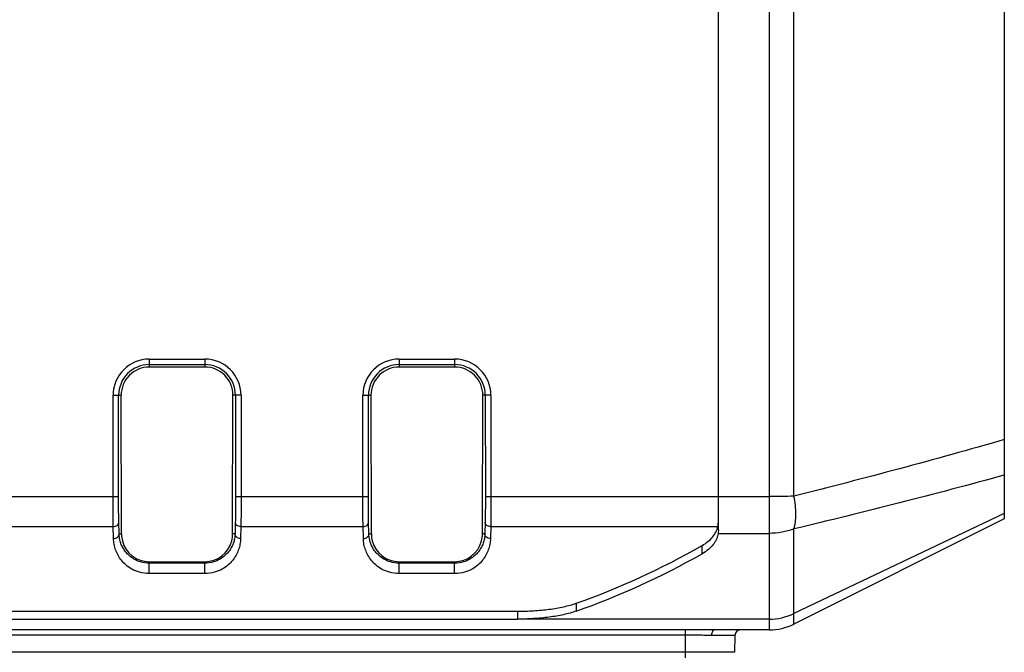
# Model space of a CAD drawing. Header units: millimetres. Extents: x 103 to 457, y -27 to 282.
# Tile 6 of 41: x 151 to 186, y 4 to 27. Entities that reach past the tile are written whole.
import ezdxf

# ---------------------------------------------------------------- set-up
doc = ezdxf.new("R2010")
doc.units = ezdxf.units.MM
doc.header["$LTSCALE"] = 23.1
doc.layers.add('00_COMPONENTS', color=7, linetype='CONTINUOUS')

msp = doc.modelspace()

# ---------------------------------------------------------------- linework, layer by layer
at = {"layer": '00_COMPONENTS'}
for p, q in [((177.54, 39.513), (177.54, 4.86)), ((186.012, 38.96), (186.012, 8.86)), ((178.435, 9.684), (178.435, 38.135)), ((175.712, 8.473), (175.712, 35.37)), ((155.212, 14.624), (155.212, 14.336)), ((155.212, 14.624), (157.212, 14.624)), ((157.212, 14.624), (157.212, 14.336)), ((164.212, 14.624), (164.212, 14.336)), ((164.212, 14.624), (166.212, 14.624)), ((166.212, 14.624), (166.212, 14.336)), ((155.212, 14.424), (157.212, 14.424)), ((157.212, 14.336), (155.212, 14.336)), ((164.212, 14.424), (166.212, 14.424)), ((166.212, 14.336), (164.212, 14.336)), ((153.906, 9.665), (153.908, 13.32)), ((153.908, 13.32), (154.199, 13.32)), ((154.106, 9.665), (154.108, 13.32)), ((154.212, 8.32), (154.199, 13.32)), ((158.213, 8.32), (158.226, 13.32)), ((158.517, 13.32), (158.226, 13.32)), ((158.317, 13.32), (158.319, 9.665)), ((158.517, 13.32), (158.519, 9.665)), ((162.906, 9.665), (162.908, 13.32)), ((162.908, 13.32), (163.199, 13.32)), ((163.106, 9.665), (163.108, 13.32)), ((163.212, 8.32), (163.199, 13.32)), ((167.213, 8.32), (167.226, 13.32)), ((167.517, 13.32), (167.226, 13.32)), ((167.317, 13.32), (167.319, 9.665)), ((167.517, 13.32), (167.519, 9.665)), ((149.319, 9.665), (153.906, 9.665)), ((153.906, 9.665), (154.106, 9.665)), ((158.319, 9.665), (162.906, 9.665)), ((162.906, 9.665), (163.106, 9.665)), ((167.319, 9.665), (177.54, 9.665)), ((186.012, 9.055), (178.435, 5.45)), ((149.511, 8.584), (153.914, 8.584)), ((153.924, 8.155), (153.914, 8.584)), ((154.124, 8.32), (154.114, 8.744)), ((158.311, 8.744), (158.301, 8.32)), ((158.511, 8.584), (158.501, 8.155)), ((158.511, 8.584), (162.914, 8.584)), ((162.924, 8.155), (162.914, 8.584)), ((163.124, 8.32), (163.114, 8.744)), ((167.311, 8.744), (167.301, 8.32)), ((167.511, 8.584), (167.501, 8.155)), ((167.511, 8.584), (175.692, 8.584)), ((186.012, 8.86), (178.435, 5.071)), ((154.124, 8.32), (154.212, 8.32)), ((158.301, 8.32), (158.213, 8.32)), ((163.124, 8.32), (163.212, 8.32)), ((167.301, 8.32), (167.213, 8.32)), ((175.704, 8.343), (177.54, 8.343)), ((178.435, 5.071), (178.435, 8.501)), ((175.127, 7.607), (175.127, 7.903)), ((155.212, 6.89), (155.212, 7.32)), ((155.212, 7.32), (157.212, 7.32)), ((157.212, 7.267), (155.212, 7.267)), ((157.212, 6.89), (157.212, 7.32)), ((164.212, 6.89), (164.212, 7.32)), ((164.212, 7.32), (166.212, 7.32)), ((166.212, 7.267), (164.212, 7.267)), ((166.212, 6.89), (166.212, 7.32)), ((157.212, 6.89), (155.212, 6.89)), ((166.212, 6.89), (164.212, 6.89)), ((170.591, 5.824), (170.591, 5.538)), ((134.955, 5.535), (168.47, 5.535)), ((168.47, 5.535), (168.47, 5.249)), ((134.955, 5.249), (168.47, 5.249)), ((177.54, 5.249), (168.47, 5.249)), ((174.512, 4.865), (128.912, 4.865)), ((174.512, 4.67), (128.912, 4.67)), ((174.512, 4.865), (174.512, 3.86)), ((176.307, 4.665), (175.465, 4.665)), ((177.54, 4.86), (175.544, 4.86)), ((176.307, 4.665), (176.291, 4.054)), ((176.291, 4.054), (127.133, 4.054))]:
    msp.add_line(p, q, dxfattribs=at)
for centre, radius, start, end in [((155.212, 13.319), 1.305, 90.0028, 179.9711), ((157.212, 13.319), 1.305, 0.0289, 89.9972), ((164.212, 13.319), 1.305, 90.0028, 179.9711), ((166.212, 13.319), 1.305, 0.0289, 89.9972), ((155.212, 13.319), 1.105, 89.9994, 179.9744), ((155.212, 13.322), 1.014, 90.0004, 180.1501), ((157.212, 13.319), 1.105, 0.0256, 90.0006), ((157.212, 13.322), 1.014, 359.8499, 89.9996), ((164.212, 13.319), 1.105, 89.9994, 179.9744), ((164.212, 13.322), 1.014, 90.0004, 180.1501), ((166.212, 13.319), 1.105, 0.0256, 90.0006), ((166.212, 13.322), 1.014, 359.8499, 89.9996), ((155.212, 8.322), 1.001, 180.1506, 194.6643), ((157.212, 8.322), 1.001, 345.3357, 359.8494), ((164.212, 8.322), 1.001, 180.1506, 194.6643), ((166.212, 8.322), 1.001, 345.3357, 359.8494), ((177.542, 7.334), 2.084, 269.9527, 295.3605), ((177.54, 6.86), 2, 270, 296.5651), ((176.507, 4.66), 0.2, 90, 178.5)]:
    msp.add_arc(centre, radius, start, end, dxfattribs=at)
for centre, major_axis, ratio, start_param, end_param in [((155.212, 8.32), (0, 1), 1, -4.458976, -3.141593), ((157.212, 8.32), (0, 1), 1, -3.141593, -1.824209), ((164.212, 8.32), (0, 1), 1, -4.458976, -3.141593), ((166.212, 8.32), (0, 1), 1, -3.141593, -1.824209), ((169.712, 24.865), (16.435, 16.435), 0.727061, -2.156199, -1.929749), ((169.712, 24.865), (16.678, 16.678), 0.727061, -2.156829, -1.933769)]:
    msp.add_ellipse(centre, major_axis=major_axis, ratio=ratio, start_param=start_param, end_param=end_param, dxfattribs=at)
for points, knots in [([(186.012, 11.722), (184.756, 11.358), (182.235, 10.658), (179.703, 10.002), (178.435, 9.684)], [0, 0, 0, 0, 0.500228, 1, 1, 1, 1]), ([(186.012, 10.442), (184.756, 10.095), (182.235, 9.428), (179.703, 8.804), (178.435, 8.501)], [0, 0, 0, 0, 0.499797, 1, 1, 1, 1]), ([(153.914, 8.584), (153.912, 8.655), (153.91, 8.814), (153.907, 9.175), (153.906, 9.464), (153.906, 9.665)], [0, 0, 0, 0, 0.19883, 0.440701, 1, 1, 1, 1]), ([(154.114, 8.744), (154.112, 8.805), (154.11, 8.94), (154.107, 9.247), (154.106, 9.493), (154.106, 9.665)], [0, 0, 0, 0, 0.198834, 0.440704, 1, 1, 1, 1]), ([(158.319, 9.665), (158.319, 9.493), (158.318, 9.247), (158.315, 8.94), (158.313, 8.805), (158.311, 8.744)], [0, 0, 0, 0, 0.559287, 0.801159, 1, 1, 1, 1]), ([(158.519, 9.665), (158.519, 9.464), (158.518, 9.175), (158.515, 8.814), (158.512, 8.655), (158.511, 8.584)], [0, 0, 0, 0, 0.55929, 0.801162, 1, 1, 1, 1]), ([(162.914, 8.584), (162.912, 8.655), (162.91, 8.814), (162.907, 9.175), (162.906, 9.464), (162.906, 9.665)], [0, 0, 0, 0, 0.19883, 0.440701, 1, 1, 1, 1]), ([(163.114, 8.744), (163.112, 8.805), (163.11, 8.94), (163.107, 9.247), (163.106, 9.493), (163.106, 9.665)], [0, 0, 0, 0, 0.198834, 0.440704, 1, 1, 1, 1]), ([(167.319, 9.665), (167.319, 9.493), (167.318, 9.247), (167.315, 8.94), (167.313, 8.805), (167.311, 8.744)], [0, 0, 0, 0, 0.559287, 0.801159, 1, 1, 1, 1]), ([(167.519, 9.665), (167.519, 9.464), (167.518, 9.175), (167.515, 8.814), (167.512, 8.655), (167.511, 8.584)], [0, 0, 0, 0, 0.55929, 0.801162, 1, 1, 1, 1]), ([(178.435, 9.684), (178.29, 9.678), (177.992, 9.668), (177.693, 9.665), (177.54, 9.665)], [0, 0, 0, 0, 0.486266, 1, 1, 1, 1]), ([(178.435, 8.501), (178.459, 8.582), (178.493, 8.76), (178.508, 9.047), (178.49, 9.36), (178.457, 9.575), (178.435, 9.684)], [0, 0, 0, 0, 0.212823, 0.455057, 0.720237, 1, 1, 1, 1]), ([(153.914, 8.584), (153.939, 8.584), (153.99, 8.592), (154.055, 8.626), (154.094, 8.671), (154.111, 8.712), (154.113, 8.733), (154.114, 8.744)], [0, 0, 0, 0, 0.273839, 0.534612, 0.774796, 0.888672, 1, 1, 1, 1]), ([(158.511, 8.584), (158.485, 8.584), (158.435, 8.592), (158.369, 8.626), (158.33, 8.671), (158.314, 8.712), (158.311, 8.733), (158.311, 8.744)], [0, 0, 0, 0, 0.273839, 0.534612, 0.774796, 0.888672, 1, 1, 1, 1]), ([(162.914, 8.584), (162.939, 8.584), (162.99, 8.592), (163.055, 8.626), (163.094, 8.671), (163.111, 8.712), (163.113, 8.733), (163.114, 8.744)], [0, 0, 0, 0, 0.273839, 0.534612, 0.774796, 0.888672, 1, 1, 1, 1]), ([(167.511, 8.584), (167.485, 8.584), (167.435, 8.592), (167.369, 8.626), (167.33, 8.671), (167.314, 8.712), (167.311, 8.733), (167.311, 8.744)], [0, 0, 0, 0, 0.273839, 0.534612, 0.774796, 0.888672, 1, 1, 1, 1]), ([(175.127, 7.903), (175.2, 7.945), (175.336, 8.036), (175.506, 8.201), (175.629, 8.384), (175.677, 8.517), (175.692, 8.584)], [0, 0, 0, 0, 0.280361, 0.53705, 0.774514, 1, 1, 1, 1]), ([(175.692, 8.584), (175.7, 8.617), (175.71, 8.689), (175.712, 8.761), (175.712, 8.799)], [0, 0, 0, 0, 0.470792, 1, 1, 1, 1]), ([(153.924, 8.155), (153.949, 8.155), (154, 8.164), (154.066, 8.199), (154.105, 8.245), (154.121, 8.287), (154.124, 8.309), (154.124, 8.32)], [0, 0, 0, 0, 0.271089, 0.530566, 0.771807, 0.887024, 1, 1, 1, 1]), ([(155.212, 7.267), (155.106, 7.267), (154.912, 7.295), (154.669, 7.401), (154.489, 7.532), (154.355, 7.674), (154.255, 7.825), (154.183, 7.983), (154.138, 8.149), (154.125, 8.263), (154.124, 8.32)], [0, 0, 0, 0, 0.191337, 0.344506, 0.472462, 0.586613, 0.693338, 0.796109, 0.897698, 1, 1, 1, 1]), ([(158.301, 8.32), (158.299, 8.263), (158.287, 8.149), (158.242, 7.983), (158.17, 7.825), (158.07, 7.674), (157.936, 7.532), (157.756, 7.401), (157.512, 7.295), (157.319, 7.267), (157.212, 7.267)], [0, 0, 0, 0, 0.102301, 0.203891, 0.306663, 0.413387, 0.527539, 0.655497, 0.808669, 1, 1, 1, 1]), ([(158.501, 8.155), (158.475, 8.155), (158.425, 8.164), (158.359, 8.199), (158.32, 8.245), (158.304, 8.287), (158.301, 8.309), (158.301, 8.32)], [0, 0, 0, 0, 0.271089, 0.530566, 0.771807, 0.887024, 1, 1, 1, 1]), ([(162.924, 8.155), (162.949, 8.155), (163, 8.164), (163.066, 8.199), (163.105, 8.245), (163.121, 8.287), (163.124, 8.309), (163.124, 8.32)], [0, 0, 0, 0, 0.271089, 0.530566, 0.771807, 0.887024, 1, 1, 1, 1]), ([(164.212, 7.267), (164.106, 7.267), (163.912, 7.295), (163.669, 7.401), (163.489, 7.532), (163.355, 7.674), (163.255, 7.825), (163.183, 7.983), (163.138, 8.149), (163.125, 8.263), (163.124, 8.32)], [0, 0, 0, 0, 0.191337, 0.344506, 0.472462, 0.586613, 0.693338, 0.796109, 0.897698, 1, 1, 1, 1]), ([(167.301, 8.32), (167.299, 8.263), (167.287, 8.149), (167.242, 7.983), (167.17, 7.825), (167.07, 7.674), (166.936, 7.532), (166.756, 7.401), (166.512, 7.295), (166.319, 7.267), (166.212, 7.267)], [0, 0, 0, 0, 0.102301, 0.203891, 0.306663, 0.413387, 0.527539, 0.655497, 0.808669, 1, 1, 1, 1]), ([(167.501, 8.155), (167.475, 8.155), (167.425, 8.164), (167.359, 8.199), (167.32, 8.245), (167.304, 8.287), (167.301, 8.309), (167.301, 8.32)], [0, 0, 0, 0, 0.271089, 0.530566, 0.771807, 0.887024, 1, 1, 1, 1]), ([(175.704, 8.343), (175.698, 8.308), (175.683, 8.236), (175.645, 8.133), (175.593, 8.032), (175.502, 7.901), (175.351, 7.75), (175.206, 7.652), (175.127, 7.607)], [0, 0, 0, 0, 0.111921, 0.225327, 0.341546, 0.461799, 0.718013, 1, 1, 1, 1]), ([(175.712, 8.473), (175.712, 8.462), (175.712, 8.418), (175.708, 8.375), (175.704, 8.343)], [0, 0, 0, 0, 0.263, 1, 1, 1, 1]), ([(178.435, 8.501), (178.294, 8.448), (177.998, 8.369), (177.694, 8.343), (177.54, 8.343)], [0, 0, 0, 0, 0.493993, 1, 1, 1, 1]), ([(155.212, 6.89), (155.094, 6.89), (154.873, 6.92), (154.589, 7.039), (154.372, 7.193), (154.207, 7.365), (154.083, 7.549), (153.995, 7.743), (153.94, 7.946), (153.925, 8.085), (153.924, 8.155)], [0, 0, 0, 0, 0.178092, 0.329255, 0.458837, 0.575572, 0.685019, 0.790667, 0.894991, 1, 1, 1, 1]), ([(158.501, 8.155), (158.499, 8.085), (158.485, 7.946), (158.43, 7.743), (158.341, 7.549), (158.218, 7.365), (158.053, 7.193), (157.835, 7.039), (157.551, 6.92), (157.331, 6.89), (157.212, 6.89)], [0, 0, 0, 0, 0.105008, 0.209331, 0.314979, 0.424426, 0.541162, 0.670747, 0.821911, 1, 1, 1, 1]), ([(164.212, 6.89), (164.094, 6.89), (163.873, 6.92), (163.589, 7.039), (163.372, 7.193), (163.207, 7.365), (163.083, 7.549), (162.995, 7.743), (162.94, 7.946), (162.925, 8.085), (162.924, 8.155)], [0, 0, 0, 0, 0.178092, 0.329255, 0.458837, 0.575572, 0.685019, 0.790667, 0.894991, 1, 1, 1, 1]), ([(167.501, 8.155), (167.499, 8.085), (167.485, 7.946), (167.43, 7.743), (167.341, 7.549), (167.218, 7.365), (167.053, 7.193), (166.835, 7.039), (166.551, 6.92), (166.331, 6.89), (166.212, 6.89)], [0, 0, 0, 0, 0.105008, 0.209331, 0.314979, 0.424426, 0.541162, 0.670747, 0.821911, 1, 1, 1, 1]), ([(168.47, 5.535), (168.665, 5.535), (169.049, 5.546), (169.52, 5.59), (169.88, 5.644), (170.132, 5.694), (170.369, 5.752), (170.519, 5.799), (170.591, 5.824)], [0, 0, 0, 0, 0.2724, 0.535401, 0.660636, 0.780357, 0.893712, 1, 1, 1, 1]), ([(170.591, 5.538), (170.519, 5.513), (170.369, 5.467), (170.132, 5.408), (169.88, 5.359), (169.52, 5.305), (169.049, 5.261), (168.665, 5.249), (168.47, 5.249)], [0, 0, 0, 0, 0.106277, 0.219628, 0.339349, 0.464585, 0.727593, 1, 1, 1, 1]), ([(175.544, 4.86), (175.464, 4.86), (175.298, 4.861), (174.954, 4.864), (174.691, 4.865), (174.512, 4.865)], [0, 0, 0, 0, 0.23409, 0.481773, 1, 1, 1, 1]), ([(175.465, 4.665), (175.391, 4.665), (175.239, 4.666), (174.921, 4.669), (174.678, 4.67), (174.512, 4.67)], [0, 0, 0, 0, 0.23239, 0.479765, 1, 1, 1, 1]), ([(175.571, 4.86), (175.564, 4.86), (175.55, 4.857), (175.53, 4.845), (175.512, 4.827), (175.489, 4.792), (175.471, 4.738), (175.465, 4.69), (175.465, 4.665)], [0, 0, 0, 0, 0.086177, 0.179784, 0.285801, 0.406181, 0.686022, 1, 1, 1, 1])]:
    msp.add_open_spline(points, degree=3, knots=knots, dxfattribs=at)

doc.saveas('drawing.dxf')
